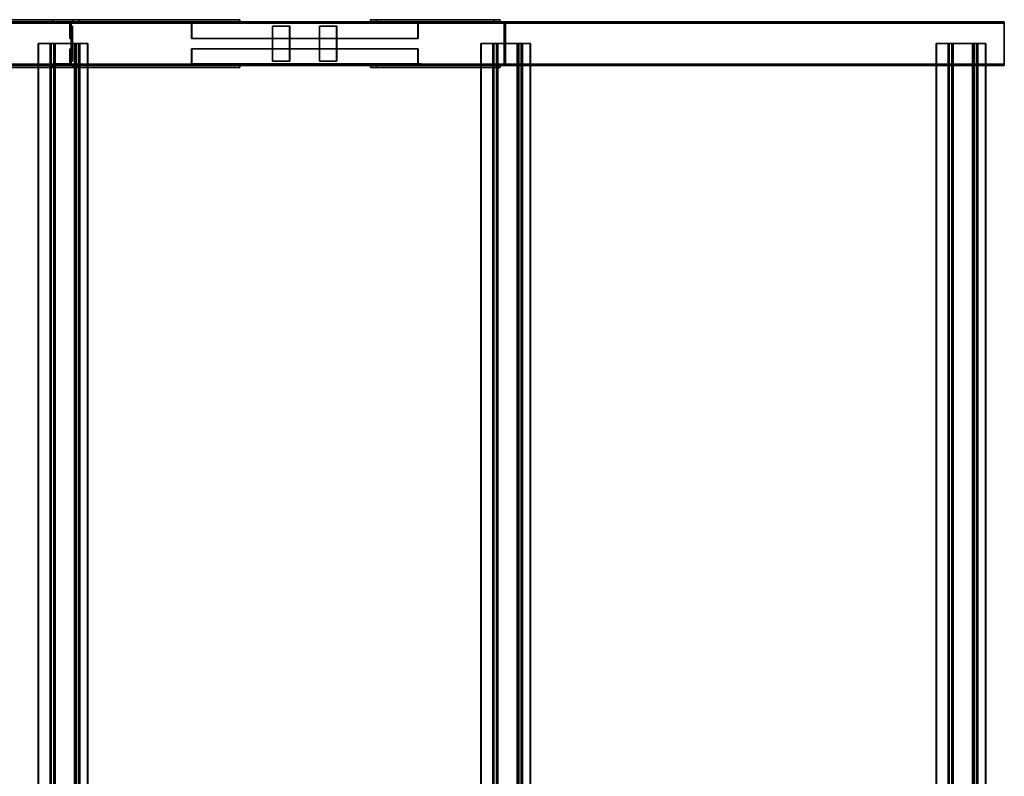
# Model space of a CAD drawing. Extents: x 13429 to 13460.1, y 572.8 to 605.1.
# Tile 26 of 256: x 13439.3 to 13441.6, y 577.8 to 579.5. Entities that reach past the tile are written whole.
import ezdxf

# ---------------------------------------------------------------- set-up
doc = ezdxf.new("R2010")
doc.units = 0
doc.header["$LTSCALE"] = 150
doc.header["$MEASUREMENT"] = 0
doc.layers.add('3DFACE_PLATE', color=7, linetype='CONTINUOUS')
doc.layers.add('3DFACE_SHAPE', color=7, linetype='CONTINUOUS')

msp = doc.modelspace()

# ---------------------------------------------------------------- linework, layer by layer
at = {"layer": '3DFACE_PLATE', "color": 6}
for points, invisible_edges in [([(13439.1761, 579.501, 0.5169), (13439.19, 579.501, 0.6562), (13439.4596, 579.501, 0.4886)], 2), ([(13439.4596, 579.501, 0.4886), (13439.4596, 579.496, 0.4886), (13439.1761, 579.501, 0.5169)], 2), ([(13439.4596, 579.496, 0.4886), (13439.1761, 579.496, 0.5169), (13439.1761, 579.501, 0.5169)], 12), ([(13439.4596, 579.496, 0.4886), (13439.4736, 579.496, 0.6279), (13439.1761, 579.496, 0.5169)], 2), ([(13439.4736, 579.496, 0.6279), (13439.19, 579.496, 0.6562), (13439.1761, 579.496, 0.5169)], 12), ([(13439.19, 579.501, 0.6562), (13439.4736, 579.501, 0.6279), (13439.4596, 579.501, 0.4886)], 12), ([(13439.19, 579.501, 0.6562), (13439.19, 579.496, 0.6562), (13439.4736, 579.501, 0.6279)], 2), ([(13439.19, 579.496, 0.6562), (13439.4736, 579.496, 0.6279), (13439.4736, 579.501, 0.6279)], 12), ([(13439.8426, 579.501, 0.49), (13439.8426, 579.501, 0.35), (13439.4126, 579.501, 0.49)], 2), ([(13439.8426, 579.501, 0.35), (13439.4126, 579.501, 0.35), (13439.4126, 579.501, 0.49)], 12), ([(13439.4126, 579.501, 0.49), (13439.4126, 579.496, 0.49), (13439.8426, 579.501, 0.49)], 2), ([(13439.4126, 579.496, 0.49), (13439.8426, 579.496, 0.49), (13439.8426, 579.501, 0.49)], 12), ([(13439.4126, 579.501, 0.35), (13439.4126, 579.496, 0.35), (13439.4126, 579.501, 0.49)], 2), ([(13439.4126, 579.496, 0.35), (13439.4126, 579.496, 0.49), (13439.4126, 579.501, 0.49)], 12), ([(13439.8426, 579.501, 0.35), (13439.8426, 579.496, 0.35), (13439.4126, 579.501, 0.35)], 2), ([(13439.8426, 579.496, 0.35), (13439.4126, 579.496, 0.35), (13439.4126, 579.501, 0.35)], 12), ([(13439.4126, 579.496, 0.49), (13439.4126, 579.496, 0.35), (13439.8426, 579.496, 0.49)], 2), ([(13439.4126, 579.496, 0.35), (13439.8426, 579.496, 0.35), (13439.8426, 579.496, 0.49)], 12), ([(13439.4556, 579.486, 0.5127), (13439.4556, 579.486, 0.4727), (13439.4556, 579.406, 0.5127)], 2), ([(13439.4556, 579.486, 0.4727), (13439.4556, 579.406, 0.4727), (13439.4556, 579.406, 0.5127)], 12), ([(13439.4586, 579.486, 0.5127), (13439.4556, 579.486, 0.5127), (13439.4586, 579.406, 0.5127)], 2), ([(13439.4556, 579.486, 0.5127), (13439.4556, 579.406, 0.5127), (13439.4586, 579.406, 0.5127)], 12), ([(13439.4586, 579.486, 0.4727), (13439.4556, 579.486, 0.4727), (13439.4586, 579.486, 0.5127)], 2), ([(13439.4556, 579.486, 0.4727), (13439.4556, 579.486, 0.5127), (13439.4586, 579.486, 0.5127)], 12), ([(13439.4586, 579.406, 0.4727), (13439.4556, 579.406, 0.4727), (13439.4586, 579.486, 0.4727)], 2), ([(13439.4556, 579.406, 0.4727), (13439.4556, 579.486, 0.4727), (13439.4586, 579.486, 0.4727)], 12), ([(13439.4556, 579.486, 0.5067), (13439.4556, 579.486, 0.4667), (13439.4556, 579.406, 0.5067)], 2), ([(13439.4556, 579.486, 0.4667), (13439.4556, 579.406, 0.4667), (13439.4556, 579.406, 0.5067)], 12), ([(13439.4586, 579.486, 0.5067), (13439.4556, 579.486, 0.5067), (13439.4586, 579.406, 0.5067)], 2), ([(13439.4556, 579.486, 0.5067), (13439.4556, 579.406, 0.5067), (13439.4586, 579.406, 0.5067)], 12), ([(13439.4586, 579.486, 0.4667), (13439.4556, 579.486, 0.4667), (13439.4586, 579.486, 0.5067)], 2), ([(13439.4556, 579.486, 0.4667), (13439.4556, 579.486, 0.5067), (13439.4586, 579.486, 0.5067)], 12), ([(13439.4586, 579.406, 0.4667), (13439.4556, 579.406, 0.4667), (13439.4586, 579.486, 0.4667)], 2), ([(13439.4556, 579.406, 0.4667), (13439.4556, 579.486, 0.4667), (13439.4586, 579.486, 0.4667)], 12), ([(13439.4586, 579.406, 0.5127), (13439.4586, 579.406, 0.4727), (13439.4586, 579.486, 0.5127)], 2), ([(13439.4586, 579.406, 0.4727), (13439.4586, 579.486, 0.4727), (13439.4586, 579.486, 0.5127)], 12), ([(13439.4586, 579.406, 0.5067), (13439.4586, 579.406, 0.4667), (13439.4586, 579.486, 0.5067)], 2), ([(13439.4586, 579.406, 0.4667), (13439.4586, 579.486, 0.4667), (13439.4586, 579.486, 0.5067)], 12), ([(13439.4736, 579.501, 0.6279), (13439.4736, 579.496, 0.6279), (13439.4596, 579.501, 0.4886)], 2), ([(13439.4736, 579.496, 0.6279), (13439.4596, 579.496, 0.4886), (13439.4596, 579.501, 0.4886)], 12), ([(13439.8426, 579.501, 0.49), (13439.8426, 579.496, 0.49), (13439.8426, 579.501, 0.35)], 2), ([(13439.8426, 579.496, 0.49), (13439.8426, 579.496, 0.35), (13439.8426, 579.501, 0.35)], 12), ([(13439.9177, 579.406, 0.457), (13439.9569, 579.406, 0.4647), (13439.9177, 579.486, 0.457)], 2), ([(13439.9569, 579.406, 0.4647), (13439.9569, 579.486, 0.4647), (13439.9177, 579.486, 0.457)], 12), ([(13439.9177, 579.486, 0.457), (13439.9182, 579.486, 0.4541), (13439.9177, 579.406, 0.457)], 2), ([(13439.9182, 579.486, 0.4541), (13439.9182, 579.406, 0.4541), (13439.9177, 579.406, 0.457)], 12), ([(13439.9569, 579.486, 0.4647), (13439.9575, 579.486, 0.4618), (13439.9177, 579.486, 0.457)], 2), ([(13439.9575, 579.486, 0.4618), (13439.9182, 579.486, 0.4541), (13439.9177, 579.486, 0.457)], 12), ([(13439.9182, 579.486, 0.4541), (13439.9575, 579.486, 0.4618), (13439.9182, 579.406, 0.4541)], 2), ([(13439.9575, 579.486, 0.4618), (13439.9575, 579.406, 0.4618), (13439.9182, 579.406, 0.4541)], 12), ([(13439.9569, 579.406, 0.4647), (13439.9575, 579.406, 0.4618), (13439.9569, 579.486, 0.4647)], 2), ([(13439.9575, 579.406, 0.4618), (13439.9575, 579.486, 0.4618), (13439.9569, 579.486, 0.4647)], 12), ([(13440.0256, 579.406, 0.4782), (13440.0648, 579.406, 0.4859), (13440.0256, 579.486, 0.4782)], 2), ([(13440.0648, 579.406, 0.4859), (13440.0648, 579.486, 0.4859), (13440.0256, 579.486, 0.4782)], 12), ([(13440.0256, 579.486, 0.4782), (13440.0262, 579.486, 0.4753), (13440.0256, 579.406, 0.4782)], 2), ([(13440.0262, 579.486, 0.4753), (13440.0262, 579.406, 0.4753), (13440.0256, 579.406, 0.4782)], 12), ([(13440.0648, 579.486, 0.4859), (13440.0654, 579.486, 0.483), (13440.0256, 579.486, 0.4782)], 2), ([(13440.0654, 579.486, 0.483), (13440.0262, 579.486, 0.4753), (13440.0256, 579.486, 0.4782)], 12), ([(13440.0262, 579.486, 0.4753), (13440.0654, 579.486, 0.483), (13440.0262, 579.406, 0.4753)], 2), ([(13440.0654, 579.486, 0.483), (13440.0654, 579.406, 0.483), (13440.0262, 579.406, 0.4753)], 12), ([(13440.0648, 579.406, 0.4859), (13440.0654, 579.406, 0.483), (13440.0648, 579.486, 0.4859)], 2), ([(13440.0654, 579.406, 0.483), (13440.0654, 579.486, 0.483), (13440.0648, 579.486, 0.4859)], 12), ([(13440.143, 579.501, 0.4202), (13440.1569, 579.501, 0.5595), (13440.4266, 579.501, 0.3919)], 2), ([(13440.4266, 579.501, 0.3919), (13440.4266, 579.496, 0.3919), (13440.143, 579.501, 0.4202)], 2), ([(13440.4266, 579.496, 0.3919), (13440.143, 579.496, 0.4202), (13440.143, 579.501, 0.4202)], 12), ([(13440.143, 579.501, 0.4202), (13440.143, 579.496, 0.4202), (13440.1569, 579.501, 0.5595)], 2), ([(13440.143, 579.496, 0.4202), (13440.1569, 579.496, 0.5595), (13440.1569, 579.501, 0.5595)], 12), ([(13440.4266, 579.496, 0.3919), (13440.4405, 579.496, 0.5312), (13440.143, 579.496, 0.4202)], 2), ([(13440.4405, 579.496, 0.5312), (13440.1569, 579.496, 0.5595), (13440.143, 579.496, 0.4202)], 12), ([(13440.1569, 579.501, 0.5595), (13440.4405, 579.501, 0.5312), (13440.4266, 579.501, 0.3919)], 12), ([(13440.1569, 579.501, 0.5595), (13440.1569, 579.496, 0.5595), (13440.4405, 579.501, 0.5312)], 2), ([(13440.1569, 579.496, 0.5595), (13440.4405, 579.496, 0.5312), (13440.4405, 579.501, 0.5312)], 12), ([(13440.4405, 579.501, 0.5312), (13440.4405, 579.496, 0.5312), (13440.4266, 579.501, 0.3919)], 2), ([(13440.4405, 579.496, 0.5312), (13440.4266, 579.496, 0.3919), (13440.4266, 579.501, 0.3919)], 12), ([(13439.1761, 579.396, 0.5169), (13439.19, 579.396, 0.6562), (13439.4596, 579.396, 0.4886)], 2), ([(13439.4596, 579.396, 0.4886), (13439.4596, 579.391, 0.4886), (13439.1761, 579.396, 0.5169)], 2), ([(13439.4596, 579.391, 0.4886), (13439.1761, 579.391, 0.5169), (13439.1761, 579.396, 0.5169)], 12), ([(13439.4596, 579.391, 0.4886), (13439.4736, 579.391, 0.6279), (13439.1761, 579.391, 0.5169)], 2), ([(13439.4736, 579.391, 0.6279), (13439.19, 579.391, 0.6562), (13439.1761, 579.391, 0.5169)], 12), ([(13439.19, 579.396, 0.6562), (13439.4736, 579.396, 0.6279), (13439.4596, 579.396, 0.4886)], 12), ([(13439.19, 579.396, 0.6562), (13439.19, 579.391, 0.6562), (13439.4736, 579.396, 0.6279)], 2), ([(13439.19, 579.391, 0.6562), (13439.4736, 579.391, 0.6279), (13439.4736, 579.396, 0.6279)], 12), ([(13439.8426, 579.396, 0.49), (13439.8426, 579.396, 0.35), (13439.4126, 579.396, 0.49)], 2), ([(13439.8426, 579.396, 0.35), (13439.4126, 579.396, 0.35), (13439.4126, 579.396, 0.49)], 12), ([(13439.4126, 579.396, 0.49), (13439.4126, 579.391, 0.49), (13439.8426, 579.396, 0.49)], 2), ([(13439.4126, 579.391, 0.49), (13439.8426, 579.391, 0.49), (13439.8426, 579.396, 0.49)], 12), ([(13439.4126, 579.396, 0.35), (13439.4126, 579.391, 0.35), (13439.4126, 579.396, 0.49)], 2), ([(13439.4126, 579.391, 0.35), (13439.4126, 579.391, 0.49), (13439.4126, 579.396, 0.49)], 12), ([(13439.8426, 579.396, 0.35), (13439.8426, 579.391, 0.35), (13439.4126, 579.396, 0.35)], 2), ([(13439.8426, 579.391, 0.35), (13439.4126, 579.391, 0.35), (13439.4126, 579.396, 0.35)], 12), ([(13439.4126, 579.391, 0.49), (13439.4126, 579.391, 0.35), (13439.8426, 579.391, 0.49)], 2), ([(13439.4126, 579.391, 0.35), (13439.8426, 579.391, 0.35), (13439.8426, 579.391, 0.49)], 12), ([(13439.4586, 579.406, 0.5127), (13439.4556, 579.406, 0.5127), (13439.4586, 579.406, 0.4727)], 2), ([(13439.4556, 579.406, 0.5127), (13439.4556, 579.406, 0.4727), (13439.4586, 579.406, 0.4727)], 12), ([(13439.4586, 579.406, 0.5067), (13439.4556, 579.406, 0.5067), (13439.4586, 579.406, 0.4667)], 2), ([(13439.4556, 579.406, 0.5067), (13439.4556, 579.406, 0.4667), (13439.4586, 579.406, 0.4667)], 12), ([(13439.4736, 579.396, 0.6279), (13439.4736, 579.391, 0.6279), (13439.4596, 579.396, 0.4886)], 2), ([(13439.4736, 579.391, 0.6279), (13439.4596, 579.391, 0.4886), (13439.4596, 579.396, 0.4886)], 12), ([(13439.8426, 579.396, 0.49), (13439.8426, 579.391, 0.49), (13439.8426, 579.396, 0.35)], 2), ([(13439.8426, 579.391, 0.49), (13439.8426, 579.391, 0.35), (13439.8426, 579.396, 0.35)], 12), ([(13439.9177, 579.406, 0.457), (13439.9182, 579.406, 0.4541), (13439.9569, 579.406, 0.4647)], 2), ([(13439.9182, 579.406, 0.4541), (13439.9575, 579.406, 0.4618), (13439.9569, 579.406, 0.4647)], 12), ([(13440.0256, 579.406, 0.4782), (13440.0262, 579.406, 0.4753), (13440.0648, 579.406, 0.4859)], 2), ([(13440.0262, 579.406, 0.4753), (13440.0654, 579.406, 0.483), (13440.0648, 579.406, 0.4859)], 12), ([(13440.143, 579.396, 0.4202), (13440.1569, 579.396, 0.5595), (13440.4266, 579.396, 0.3919)], 2), ([(13440.4266, 579.396, 0.3919), (13440.4266, 579.391, 0.3919), (13440.143, 579.396, 0.4202)], 2), ([(13440.4266, 579.391, 0.3919), (13440.143, 579.391, 0.4202), (13440.143, 579.396, 0.4202)], 12), ([(13440.143, 579.396, 0.4202), (13440.143, 579.391, 0.4202), (13440.1569, 579.396, 0.5595)], 2), ([(13440.143, 579.391, 0.4202), (13440.1569, 579.391, 0.5595), (13440.1569, 579.396, 0.5595)], 12), ([(13440.4266, 579.391, 0.3919), (13440.4405, 579.391, 0.5312), (13440.143, 579.391, 0.4202)], 2), ([(13440.4405, 579.391, 0.5312), (13440.1569, 579.391, 0.5595), (13440.143, 579.391, 0.4202)], 12), ([(13440.1569, 579.396, 0.5595), (13440.4405, 579.396, 0.5312), (13440.4266, 579.396, 0.3919)], 12), ([(13440.1569, 579.396, 0.5595), (13440.1569, 579.391, 0.5595), (13440.4405, 579.396, 0.5312)], 2), ([(13440.1569, 579.391, 0.5595), (13440.4405, 579.391, 0.5312), (13440.4405, 579.396, 0.5312)], 12), ([(13440.4405, 579.396, 0.5312), (13440.4405, 579.391, 0.5312), (13440.4266, 579.396, 0.3919)], 2), ([(13440.4405, 579.391, 0.5312), (13440.4266, 579.391, 0.3919), (13440.4266, 579.396, 0.3919)], 12)]:
    msp.add_3dface(points, dxfattribs=dict(at, invisible_edges=invisible_edges))
at = {"layer": '3DFACE_SHAPE', "color": 13}
for points, invisible_edges in [([(13437.4032, 579.496, 0.37), (13440.4533, 579.496, 0.37), (13437.4032, 579.496, 0.33)], 2), ([(13440.4533, 579.496, 0.37), (13440.4533, 579.496, 0.33), (13437.4032, 579.496, 0.33)], 12), ([(13437.4032, 579.493, 0.37), (13440.4533, 579.493, 0.37), (13437.4032, 579.496, 0.37)], 2), ([(13440.4533, 579.493, 0.37), (13440.4533, 579.496, 0.37), (13437.4032, 579.496, 0.37)], 12), ([(13437.4032, 579.496, 0.33), (13440.4533, 579.496, 0.33), (13437.4032, 579.396, 0.33)], 2), ([(13440.4533, 579.496, 0.33), (13440.4533, 579.396, 0.33), (13437.4032, 579.396, 0.33)], 12), ([(13437.4032, 579.496, 0.8148), (13441.5946, 579.496, 0.3957), (13437.4032, 579.493, 0.8148)], 2), ([(13441.5946, 579.496, 0.3957), (13441.5946, 579.493, 0.3957), (13437.4032, 579.493, 0.8148)], 12), ([(13437.4072, 579.496, 0.8546), (13441.5986, 579.496, 0.4355), (13437.4032, 579.496, 0.8148)], 2), ([(13441.5986, 579.496, 0.4355), (13441.5946, 579.496, 0.3957), (13437.4032, 579.496, 0.8148)], 12), ([(13437.4032, 579.493, 0.333), (13440.4533, 579.493, 0.333), (13437.4032, 579.493, 0.37)], 2), ([(13440.4533, 579.493, 0.333), (13440.4533, 579.493, 0.37), (13437.4032, 579.493, 0.37)], 12), ([(13437.4032, 579.399, 0.333), (13440.4533, 579.399, 0.333), (13437.4032, 579.493, 0.333)], 2), ([(13440.4533, 579.399, 0.333), (13440.4533, 579.493, 0.333), (13437.4032, 579.493, 0.333)], 12), ([(13437.4032, 579.493, 0.8148), (13441.5946, 579.493, 0.3957), (13437.4069, 579.493, 0.8516)], 2), ([(13437.4069, 579.493, 0.8516), (13441.5983, 579.493, 0.4325), (13437.4069, 579.399, 0.8516)], 2), ([(13441.5983, 579.493, 0.4325), (13441.5983, 579.399, 0.4325), (13437.4069, 579.399, 0.8516)], 12), ([(13441.5946, 579.493, 0.3957), (13441.5983, 579.493, 0.4325), (13437.4069, 579.493, 0.8516)], 12), ([(13437.4072, 579.396, 0.8546), (13441.5986, 579.396, 0.4355), (13437.4072, 579.496, 0.8546)], 2), ([(13441.5986, 579.396, 0.4355), (13441.5986, 579.496, 0.4355), (13437.4072, 579.496, 0.8546)], 12), ([(13439.4524, 579.4928, 0.3807), (13439.4176, 579.496, 0.3807), (13439.4556, 579.496, 0.3807)], 13), ([(13439.4524, 579.4928, 0.3807), (13439.4176, 579.4928, 0.3807), (13439.4176, 579.496, 0.3807)], 12), ([(13439.4176, 579.4928, 0.5987), (13439.4524, 579.4928, 0.5987), (13439.4176, 579.496, 0.5987)], 2), ([(13439.4176, 579.496, 0.5987), (13439.4524, 579.4928, 0.5987), (13439.4556, 579.496, 0.5987)], 3), ([(13439.4176, 579.496, 0.3807), (13439.4176, 579.496, 0.5987), (13439.4556, 579.496, 0.3807)], 2), ([(13439.4176, 579.496, 0.5987), (13439.4556, 579.496, 0.5987), (13439.4556, 579.496, 0.3807)], 12), ([(13439.4176, 579.4928, 0.3807), (13439.4176, 579.4928, 0.5987), (13439.4176, 579.496, 0.3807)], 2), ([(13439.4176, 579.4928, 0.5987), (13439.4176, 579.496, 0.5987), (13439.4176, 579.496, 0.3807)], 12), ([(13439.4524, 579.4928, 0.3807), (13439.4524, 579.4928, 0.5987), (13439.4176, 579.4928, 0.3807)], 2), ([(13439.4524, 579.4928, 0.5987), (13439.4176, 579.4928, 0.5987), (13439.4176, 579.4928, 0.3807)], 12), ([(13439.4556, 579.458, 0.3807), (13439.4524, 579.4928, 0.3807), (13439.4556, 579.496, 0.3807)], 3), ([(13439.4524, 579.4928, 0.5987), (13439.4556, 579.458, 0.5987), (13439.4556, 579.496, 0.5987)], 13), ([(13439.4524, 579.458, 0.3807), (13439.4524, 579.4928, 0.3807), (13439.4556, 579.458, 0.3807)], 2), ([(13439.4524, 579.4928, 0.5987), (13439.4524, 579.458, 0.5987), (13439.4556, 579.458, 0.5987)], 12), ([(13439.4524, 579.458, 0.3807), (13439.4524, 579.458, 0.5987), (13439.4524, 579.4928, 0.3807)], 2), ([(13439.4524, 579.458, 0.5987), (13439.4524, 579.4928, 0.5987), (13439.4524, 579.4928, 0.3807)], 12), ([(13439.4556, 579.496, 0.3807), (13439.4556, 579.496, 0.5987), (13439.4556, 579.458, 0.3807)], 2), ([(13439.4556, 579.496, 0.5987), (13439.4556, 579.458, 0.5987), (13439.4556, 579.458, 0.3807)], 12), ([(13439.7391, 579.496, 0.3801), (13439.7324, 579.4928, 0.4142), (13439.7318, 579.496, 0.4174)], 3), ([(13439.7324, 579.4928, 0.4142), (13439.7318, 579.458, 0.4174), (13439.7318, 579.496, 0.4174)], 13), ([(13439.7391, 579.496, 0.3801), (13439.7318, 579.496, 0.4174), (13440.2518, 579.496, 0.5197)], 12), ([(13440.2518, 579.496, 0.5197), (13439.7318, 579.496, 0.4174), (13440.2518, 579.458, 0.5197)], 2), ([(13439.7318, 579.496, 0.4174), (13439.7318, 579.458, 0.4174), (13440.2518, 579.458, 0.5197)], 12), ([(13439.7324, 579.4928, 0.4142), (13439.7324, 579.458, 0.4142), (13439.7318, 579.458, 0.4174)], 12), ([(13439.7391, 579.4928, 0.3801), (13439.7324, 579.4928, 0.4142), (13439.7391, 579.496, 0.3801)], 2), ([(13440.2525, 579.4928, 0.5165), (13439.7324, 579.4928, 0.4142), (13440.2592, 579.4928, 0.4824)], 2), ([(13439.7324, 579.4928, 0.4142), (13439.7391, 579.4928, 0.3801), (13440.2592, 579.4928, 0.4824)], 12), ([(13440.2525, 579.458, 0.5165), (13439.7324, 579.458, 0.4142), (13440.2525, 579.4928, 0.5165)], 2), ([(13439.7324, 579.458, 0.4142), (13439.7324, 579.4928, 0.4142), (13440.2525, 579.4928, 0.5165)], 12), ([(13440.2592, 579.496, 0.4824), (13439.7391, 579.496, 0.3801), (13440.2518, 579.496, 0.5197)], 2), ([(13440.2592, 579.4928, 0.4824), (13439.7391, 579.4928, 0.3801), (13440.2592, 579.496, 0.4824)], 2), ([(13439.7391, 579.4928, 0.3801), (13439.7391, 579.496, 0.3801), (13440.2592, 579.496, 0.4824)], 12), ([(13440.2518, 579.458, 0.5197), (13440.2525, 579.4928, 0.5165), (13440.2518, 579.496, 0.5197)], 3), ([(13440.2525, 579.4928, 0.5165), (13440.2592, 579.496, 0.4824), (13440.2518, 579.496, 0.5197)], 13), ([(13440.2525, 579.458, 0.5165), (13440.2525, 579.4928, 0.5165), (13440.2518, 579.458, 0.5197)], 2), ([(13440.2525, 579.4928, 0.5165), (13440.2592, 579.4928, 0.4824), (13440.2592, 579.496, 0.4824)], 12), ([(13440.4133, 579.493, 0.55), (13440.4503, 579.493, 0.55), (13440.4133, 579.496, 0.55)], 2), ([(13440.4133, 579.496, 0.55), (13440.4503, 579.493, 0.55), (13440.4533, 579.496, 0.55)], 3), ([(13440.4503, 579.493, 0.35), (13440.4133, 579.496, 0.35), (13440.4533, 579.496, 0.35)], 13), ([(13440.4503, 579.493, 0.35), (13440.4133, 579.493, 0.35), (13440.4133, 579.496, 0.35)], 12), ([(13440.4133, 579.496, 0.55), (13440.4133, 579.496, 0.35), (13440.4133, 579.493, 0.55)], 2), ([(13440.4133, 579.496, 0.35), (13440.4133, 579.493, 0.35), (13440.4133, 579.493, 0.55)], 12), ([(13440.4533, 579.496, 0.55), (13440.4533, 579.496, 0.35), (13440.4133, 579.496, 0.55)], 2), ([(13440.4533, 579.496, 0.35), (13440.4133, 579.496, 0.35), (13440.4133, 579.496, 0.55)], 12), ([(13440.4133, 579.493, 0.55), (13440.4133, 579.493, 0.35), (13440.4503, 579.493, 0.55)], 2), ([(13440.4133, 579.493, 0.35), (13440.4503, 579.493, 0.35), (13440.4503, 579.493, 0.55)], 12), ([(13440.4503, 579.493, 0.55), (13440.4503, 579.399, 0.55), (13440.4533, 579.496, 0.55)], 14), ([(13440.4533, 579.496, 0.55), (13440.4503, 579.399, 0.55), (13440.4533, 579.396, 0.55)], 3), ([(13440.4533, 579.396, 0.35), (13440.4503, 579.493, 0.35), (13440.4533, 579.496, 0.35)], 3), ([(13440.4503, 579.399, 0.35), (13440.4503, 579.493, 0.35), (13440.4533, 579.396, 0.35)], 14), ([(13440.4503, 579.493, 0.55), (13440.4503, 579.493, 0.35), (13440.4503, 579.399, 0.55)], 2), ([(13440.4503, 579.493, 0.35), (13440.4503, 579.399, 0.35), (13440.4503, 579.399, 0.55)], 12), ([(13440.4533, 579.396, 0.55), (13440.4533, 579.396, 0.35), (13440.4533, 579.496, 0.55)], 2), ([(13440.4533, 579.396, 0.35), (13440.4533, 579.496, 0.35), (13440.4533, 579.496, 0.55)], 12), ([(13440.4533, 579.493, 0.37), (13440.4533, 579.493, 0.333), (13440.4533, 579.496, 0.37)], 2), ([(13440.4533, 579.496, 0.37), (13440.4533, 579.493, 0.333), (13440.4533, 579.496, 0.33)], 3), ([(13440.4533, 579.493, 0.333), (13440.4533, 579.399, 0.333), (13440.4533, 579.496, 0.33)], 14), ([(13440.4533, 579.496, 0.33), (13440.4533, 579.399, 0.333), (13440.4533, 579.396, 0.33)], 3), ([(13441.5983, 579.493, 0.4325), (13441.5946, 579.496, 0.3957), (13441.5986, 579.496, 0.4355)], 13), ([(13441.5983, 579.493, 0.4325), (13441.5946, 579.493, 0.3957), (13441.5946, 579.496, 0.3957)], 12), ([(13441.5986, 579.396, 0.4355), (13441.5983, 579.493, 0.4325), (13441.5986, 579.496, 0.4355)], 3), ([(13441.5983, 579.399, 0.4325), (13441.5983, 579.493, 0.4325), (13441.5986, 579.396, 0.4355)], 14), ([(13439.4556, 579.458, 0.3807), (13439.4556, 579.458, 0.5987), (13439.4524, 579.458, 0.3807)], 2), ([(13439.4556, 579.458, 0.5987), (13439.4524, 579.458, 0.5987), (13439.4524, 579.458, 0.3807)], 12), ([(13440.2518, 579.458, 0.5197), (13439.7318, 579.458, 0.4174), (13440.2525, 579.458, 0.5165)], 2), ([(13439.7318, 579.458, 0.4174), (13439.7324, 579.458, 0.4142), (13440.2525, 579.458, 0.5165)], 12), ([(13439.3803, 579.446, 0.6604), (13439.4071, 579.446, 0.6577), (13439.38, 579.446, 0.6573)], 2), ([(13439.38, 579.446, 0.6573), (13439.4071, 579.446, 0.6577), (13439.4098, 579.446, 0.6543)], 3), ([(13439.38, 579.446, 0.6573), (13439.38, 576.146, 0.6573), (13439.3803, 579.446, 0.6604)], 2), ([(13439.38, 576.146, 0.6573), (13439.3803, 576.146, 0.6604), (13439.3803, 579.446, 0.6604)], 12), ([(13439.4098, 579.446, 0.6543), (13439.4098, 576.146, 0.6543), (13439.38, 579.446, 0.6573)], 2), ([(13439.4098, 576.146, 0.6543), (13439.38, 576.146, 0.6573), (13439.38, 579.446, 0.6573)], 12), ([(13439.3803, 579.446, 0.6604), (13439.3803, 576.146, 0.6604), (13439.4071, 579.446, 0.6577)], 2), ([(13439.3803, 576.146, 0.6604), (13439.4071, 576.146, 0.6577), (13439.4071, 579.446, 0.6577)], 12), ([(13439.4071, 579.446, 0.6577), (13439.4185, 579.446, 0.7409), (13439.4098, 579.446, 0.6543)], 13), ([(13439.4185, 579.446, 0.7409), (13439.4071, 579.446, 0.6577), (13439.4157, 579.446, 0.7442)], 13), ([(13439.4071, 579.446, 0.6577), (13439.4071, 576.146, 0.6577), (13439.4157, 579.446, 0.7442)], 2), ([(13439.4071, 576.146, 0.6577), (13439.4157, 576.146, 0.7442), (13439.4157, 579.446, 0.7442)], 12), ([(13439.4185, 579.446, 0.7409), (13439.4185, 576.146, 0.7409), (13439.4098, 579.446, 0.6543)], 2), ([(13439.4185, 576.146, 0.7409), (13439.4098, 576.146, 0.6543), (13439.4098, 579.446, 0.6543)], 12), ([(13439.4754, 579.446, 0.7382), (13439.4185, 579.446, 0.7409), (13439.4157, 579.446, 0.7442)], 3), ([(13439.4157, 579.446, 0.7442), (13439.4157, 576.146, 0.7442), (13439.4754, 579.446, 0.7382)], 2), ([(13439.4157, 576.146, 0.7442), (13439.4754, 576.146, 0.7382), (13439.4754, 579.446, 0.7382)], 12), ([(13439.4721, 579.446, 0.7355), (13439.4185, 579.446, 0.7409), (13439.4754, 579.446, 0.7382)], 14), ([(13439.4721, 579.446, 0.7355), (13439.4721, 576.146, 0.7355), (13439.4185, 579.446, 0.7409)], 2), ([(13439.4721, 576.146, 0.7355), (13439.4185, 576.146, 0.7409), (13439.4185, 579.446, 0.7409)], 12), ([(13439.4668, 579.446, 0.6517), (13439.4635, 579.446, 0.649), (13439.4721, 579.446, 0.7355)], 13), ([(13439.4668, 579.446, 0.6517), (13439.4936, 579.446, 0.649), (13439.4635, 579.446, 0.649)], 14), ([(13439.4936, 579.446, 0.649), (13439.4933, 579.446, 0.646), (13439.4635, 579.446, 0.649)], 12), ([(13439.4635, 579.446, 0.649), (13439.4635, 576.146, 0.649), (13439.4721, 579.446, 0.7355)], 2), ([(13439.4635, 576.146, 0.649), (13439.4721, 576.146, 0.7355), (13439.4721, 579.446, 0.7355)], 12), ([(13439.4933, 579.446, 0.646), (13439.4933, 576.146, 0.646), (13439.4635, 579.446, 0.649)], 2), ([(13439.4933, 576.146, 0.646), (13439.4635, 576.146, 0.649), (13439.4635, 579.446, 0.649)], 12), ([(13439.4754, 579.446, 0.7382), (13439.4668, 579.446, 0.6517), (13439.4721, 579.446, 0.7355)], 14), ([(13439.4668, 579.446, 0.6517), (13439.4668, 576.146, 0.6517), (13439.4936, 579.446, 0.649)], 2), ([(13439.4668, 576.146, 0.6517), (13439.4936, 576.146, 0.649), (13439.4936, 579.446, 0.649)], 12), ([(13439.4754, 579.446, 0.7382), (13439.4754, 576.146, 0.7382), (13439.4668, 579.446, 0.6517)], 2), ([(13439.4754, 576.146, 0.7382), (13439.4668, 576.146, 0.6517), (13439.4668, 579.446, 0.6517)], 12), ([(13439.4936, 579.446, 0.649), (13439.4936, 576.146, 0.649), (13439.4933, 579.446, 0.646)], 2), ([(13439.4936, 576.146, 0.649), (13439.4933, 576.146, 0.646), (13439.4933, 579.446, 0.646)], 12), ([(13440.397, 579.446, 0.5587), (13440.4238, 579.446, 0.556), (13440.3967, 579.446, 0.5557)], 2), ([(13440.3967, 579.446, 0.5557), (13440.4238, 579.446, 0.556), (13440.4265, 579.446, 0.5527)], 3), ([(13440.3967, 579.446, 0.5557), (13440.3967, 576.146, 0.5557), (13440.397, 579.446, 0.5587)], 2), ([(13440.3967, 576.146, 0.5557), (13440.397, 576.146, 0.5587), (13440.397, 579.446, 0.5587)], 12), ([(13440.4265, 579.446, 0.5527), (13440.4265, 576.146, 0.5527), (13440.3967, 579.446, 0.5557)], 2), ([(13440.4265, 576.146, 0.5527), (13440.3967, 576.146, 0.5557), (13440.3967, 579.446, 0.5557)], 12), ([(13440.397, 579.446, 0.5587), (13440.397, 576.146, 0.5587), (13440.4238, 579.446, 0.556)], 2), ([(13440.397, 576.146, 0.5587), (13440.4238, 576.146, 0.556), (13440.4238, 579.446, 0.556)], 12), ([(13440.4238, 579.446, 0.556), (13440.4352, 579.446, 0.6392), (13440.4265, 579.446, 0.5527)], 13), ([(13440.4352, 579.446, 0.6392), (13440.4238, 579.446, 0.556), (13440.4324, 579.446, 0.6425)], 13), ([(13440.4238, 579.446, 0.556), (13440.4238, 576.146, 0.556), (13440.4324, 579.446, 0.6425)], 2), ([(13440.4238, 576.146, 0.556), (13440.4324, 576.146, 0.6425), (13440.4324, 579.446, 0.6425)], 12), ([(13440.4352, 579.446, 0.6392), (13440.4352, 576.146, 0.6392), (13440.4265, 579.446, 0.5527)], 2), ([(13440.4352, 576.146, 0.6392), (13440.4265, 576.146, 0.5527), (13440.4265, 579.446, 0.5527)], 12), ([(13440.4921, 579.446, 0.6366), (13440.4352, 579.446, 0.6392), (13440.4324, 579.446, 0.6425)], 3), ([(13440.4324, 579.446, 0.6425), (13440.4324, 576.146, 0.6425), (13440.4921, 579.446, 0.6366)], 2), ([(13440.4324, 576.146, 0.6425), (13440.4921, 576.146, 0.6366), (13440.4921, 579.446, 0.6366)], 12), ([(13440.4888, 579.446, 0.6338), (13440.4352, 579.446, 0.6392), (13440.4921, 579.446, 0.6366)], 14), ([(13440.4888, 579.446, 0.6338), (13440.4888, 576.146, 0.6338), (13440.4352, 579.446, 0.6392)], 2), ([(13440.4888, 576.146, 0.6338), (13440.4352, 576.146, 0.6392), (13440.4352, 579.446, 0.6392)], 12), ([(13440.4835, 579.446, 0.55), (13440.4802, 579.446, 0.5473), (13440.4888, 579.446, 0.6338)], 13), ([(13440.4835, 579.446, 0.55), (13440.5103, 579.446, 0.5474), (13440.4802, 579.446, 0.5473)], 14), ([(13440.5103, 579.446, 0.5474), (13440.51, 579.446, 0.5443), (13440.4802, 579.446, 0.5473)], 12), ([(13440.4802, 579.446, 0.5473), (13440.4802, 576.146, 0.5473), (13440.4888, 579.446, 0.6338)], 2), ([(13440.4802, 576.146, 0.5473), (13440.4888, 576.146, 0.6338), (13440.4888, 579.446, 0.6338)], 12), ([(13440.51, 579.446, 0.5443), (13440.51, 576.146, 0.5443), (13440.4802, 579.446, 0.5473)], 2), ([(13440.51, 576.146, 0.5443), (13440.4802, 576.146, 0.5473), (13440.4802, 579.446, 0.5473)], 12), ([(13440.4921, 579.446, 0.6366), (13440.4835, 579.446, 0.55), (13440.4888, 579.446, 0.6338)], 14), ([(13440.4835, 579.446, 0.55), (13440.4835, 576.146, 0.55), (13440.5103, 579.446, 0.5474)], 2), ([(13440.4835, 576.146, 0.55), (13440.5103, 576.146, 0.5474), (13440.5103, 579.446, 0.5474)], 12), ([(13440.4921, 579.446, 0.6366), (13440.4921, 576.146, 0.6366), (13440.4835, 579.446, 0.55)], 2), ([(13440.4921, 576.146, 0.6366), (13440.4835, 576.146, 0.55), (13440.4835, 579.446, 0.55)], 12), ([(13440.5103, 579.446, 0.5474), (13440.5103, 576.146, 0.5474), (13440.51, 579.446, 0.5443)], 2), ([(13440.5103, 576.146, 0.5474), (13440.51, 576.146, 0.5443), (13440.51, 579.446, 0.5443)], 12), ([(13441.4427, 579.446, 0.4541), (13441.4696, 579.446, 0.4514), (13441.4424, 579.446, 0.4511)], 2), ([(13441.4424, 579.446, 0.4511), (13441.4696, 579.446, 0.4514), (13441.4723, 579.446, 0.4481)], 3), ([(13441.4424, 579.446, 0.4511), (13441.4424, 576.146, 0.4511), (13441.4427, 579.446, 0.4541)], 2), ([(13441.4424, 576.146, 0.4511), (13441.4427, 576.146, 0.4541), (13441.4427, 579.446, 0.4541)], 12), ([(13441.4723, 579.446, 0.4481), (13441.4723, 576.146, 0.4481), (13441.4424, 579.446, 0.4511)], 2), ([(13441.4723, 576.146, 0.4481), (13441.4424, 576.146, 0.4511), (13441.4424, 579.446, 0.4511)], 12), ([(13441.4427, 579.446, 0.4541), (13441.4427, 576.146, 0.4541), (13441.4696, 579.446, 0.4514)], 2), ([(13441.4427, 576.146, 0.4541), (13441.4696, 576.146, 0.4514), (13441.4696, 579.446, 0.4514)], 12), ([(13441.4696, 579.446, 0.4514), (13441.4809, 579.446, 0.5346), (13441.4723, 579.446, 0.4481)], 13), ([(13441.4809, 579.446, 0.5346), (13441.4696, 579.446, 0.4514), (13441.4782, 579.446, 0.538)], 13), ([(13441.4696, 579.446, 0.4514), (13441.4696, 576.146, 0.4514), (13441.4782, 579.446, 0.538)], 2), ([(13441.4696, 576.146, 0.4514), (13441.4782, 576.146, 0.538), (13441.4782, 579.446, 0.538)], 12), ([(13441.4809, 579.446, 0.5346), (13441.4809, 576.146, 0.5346), (13441.4723, 579.446, 0.4481)], 2), ([(13441.4809, 576.146, 0.5346), (13441.4723, 576.146, 0.4481), (13441.4723, 579.446, 0.4481)], 12), ([(13441.5379, 579.446, 0.532), (13441.4809, 579.446, 0.5346), (13441.4782, 579.446, 0.538)], 3), ([(13441.4782, 579.446, 0.538), (13441.4782, 576.146, 0.538), (13441.5379, 579.446, 0.532)], 2), ([(13441.4782, 576.146, 0.538), (13441.5379, 576.146, 0.532), (13441.5379, 579.446, 0.532)], 12), ([(13441.5346, 579.446, 0.5293), (13441.4809, 579.446, 0.5346), (13441.5379, 579.446, 0.532)], 14), ([(13441.5346, 579.446, 0.5293), (13441.5346, 576.146, 0.5293), (13441.4809, 579.446, 0.5346)], 2), ([(13441.5346, 576.146, 0.5293), (13441.4809, 576.146, 0.5346), (13441.4809, 579.446, 0.5346)], 12), ([(13441.5293, 579.446, 0.4455), (13441.5259, 579.446, 0.4427), (13441.5346, 579.446, 0.5293)], 13), ([(13441.5293, 579.446, 0.4455), (13441.5561, 579.446, 0.4428), (13441.5259, 579.446, 0.4427)], 14), ([(13441.5561, 579.446, 0.4428), (13441.5558, 579.446, 0.4398), (13441.5259, 579.446, 0.4427)], 12), ([(13441.5259, 579.446, 0.4427), (13441.5259, 576.146, 0.4427), (13441.5346, 579.446, 0.5293)], 2), ([(13441.5259, 576.146, 0.4427), (13441.5346, 576.146, 0.5293), (13441.5346, 579.446, 0.5293)], 12), ([(13441.5558, 579.446, 0.4398), (13441.5558, 576.146, 0.4398), (13441.5259, 579.446, 0.4427)], 2), ([(13441.5558, 576.146, 0.4398), (13441.5259, 576.146, 0.4427), (13441.5259, 579.446, 0.4427)], 12), ([(13441.5379, 579.446, 0.532), (13441.5293, 579.446, 0.4455), (13441.5346, 579.446, 0.5293)], 14), ([(13441.5293, 579.446, 0.4455), (13441.5293, 576.146, 0.4455), (13441.5561, 579.446, 0.4428)], 2), ([(13441.5293, 576.146, 0.4455), (13441.5561, 576.146, 0.4428), (13441.5561, 579.446, 0.4428)], 12), ([(13441.5379, 579.446, 0.532), (13441.5379, 576.146, 0.532), (13441.5293, 579.446, 0.4455)], 2), ([(13441.5379, 576.146, 0.532), (13441.5293, 576.146, 0.4455), (13441.5293, 579.446, 0.4455)], 12), ([(13441.5561, 579.446, 0.4428), (13441.5561, 576.146, 0.4428), (13441.5558, 579.446, 0.4398)], 2), ([(13441.5561, 576.146, 0.4428), (13441.5558, 576.146, 0.4398), (13441.5558, 579.446, 0.4398)], 12), ([(13439.4524, 579.434, 0.5987), (13439.4524, 579.3992, 0.5987), (13439.4556, 579.434, 0.5987)], 2), ([(13439.4556, 579.434, 0.5987), (13439.4524, 579.3992, 0.5987), (13439.4556, 579.396, 0.5987)], 3), ([(13439.4524, 579.3992, 0.3807), (13439.4556, 579.434, 0.3807), (13439.4556, 579.396, 0.3807)], 13), ([(13439.4524, 579.3992, 0.3807), (13439.4524, 579.434, 0.3807), (13439.4556, 579.434, 0.3807)], 12), ([(13439.4524, 579.434, 0.5987), (13439.4524, 579.434, 0.3807), (13439.4524, 579.3992, 0.5987)], 2), ([(13439.4524, 579.434, 0.3807), (13439.4524, 579.3992, 0.3807), (13439.4524, 579.3992, 0.5987)], 12), ([(13439.4556, 579.434, 0.5987), (13439.4556, 579.434, 0.3807), (13439.4524, 579.434, 0.5987)], 2), ([(13439.4556, 579.434, 0.3807), (13439.4524, 579.434, 0.3807), (13439.4524, 579.434, 0.5987)], 12), ([(13439.4556, 579.396, 0.5987), (13439.4556, 579.396, 0.3807), (13439.4556, 579.434, 0.5987)], 2), ([(13439.4556, 579.396, 0.3807), (13439.4556, 579.434, 0.3807), (13439.4556, 579.434, 0.5987)], 12), ([(13439.7324, 579.434, 0.4142), (13439.7324, 579.3992, 0.4142), (13439.7318, 579.434, 0.4174)], 2), ([(13439.7318, 579.434, 0.4174), (13439.7324, 579.3992, 0.4142), (13439.7318, 579.396, 0.4174)], 3), ([(13439.7318, 579.434, 0.4174), (13440.2518, 579.434, 0.5197), (13439.7324, 579.434, 0.4142)], 2), ([(13439.7318, 579.396, 0.4174), (13440.2518, 579.396, 0.5197), (13439.7318, 579.434, 0.4174)], 2), ([(13440.2518, 579.396, 0.5197), (13440.2518, 579.434, 0.5197), (13439.7318, 579.434, 0.4174)], 12), ([(13439.7324, 579.434, 0.4142), (13440.2525, 579.434, 0.5165), (13439.7324, 579.3992, 0.4142)], 2), ([(13440.2525, 579.434, 0.5165), (13440.2525, 579.3992, 0.5165), (13439.7324, 579.3992, 0.4142)], 12), ([(13440.2518, 579.434, 0.5197), (13440.2525, 579.434, 0.5165), (13439.7324, 579.434, 0.4142)], 12), ([(13440.2525, 579.3992, 0.5165), (13440.2518, 579.434, 0.5197), (13440.2518, 579.396, 0.5197)], 13), ([(13440.2525, 579.3992, 0.5165), (13440.2525, 579.434, 0.5165), (13440.2518, 579.434, 0.5197)], 12), ([(13437.4032, 579.399, 0.37), (13440.4533, 579.399, 0.37), (13437.4032, 579.399, 0.333)], 2), ([(13440.4533, 579.399, 0.37), (13440.4533, 579.399, 0.333), (13437.4032, 579.399, 0.333)], 12), ([(13437.4032, 579.396, 0.37), (13440.4533, 579.396, 0.37), (13437.4032, 579.399, 0.37)], 2), ([(13440.4533, 579.396, 0.37), (13440.4533, 579.399, 0.37), (13437.4032, 579.399, 0.37)], 12), ([(13437.4032, 579.399, 0.8148), (13441.5946, 579.399, 0.3957), (13437.4032, 579.396, 0.8148)], 2), ([(13441.5946, 579.399, 0.3957), (13441.5946, 579.396, 0.3957), (13437.4032, 579.396, 0.8148)], 12), ([(13437.4069, 579.399, 0.8516), (13441.5983, 579.399, 0.4325), (13437.4032, 579.399, 0.8148)], 2), ([(13441.5983, 579.399, 0.4325), (13441.5946, 579.399, 0.3957), (13437.4032, 579.399, 0.8148)], 12), ([(13437.4032, 579.396, 0.33), (13440.4533, 579.396, 0.33), (13437.4032, 579.396, 0.37)], 2), ([(13440.4533, 579.396, 0.33), (13440.4533, 579.396, 0.37), (13437.4032, 579.396, 0.37)], 12), ([(13437.4032, 579.396, 0.8148), (13441.5946, 579.396, 0.3957), (13437.4072, 579.396, 0.8546)], 2), ([(13441.5946, 579.396, 0.3957), (13441.5986, 579.396, 0.4355), (13437.4072, 579.396, 0.8546)], 12), ([(13439.4524, 579.3992, 0.5987), (13439.4176, 579.396, 0.5987), (13439.4556, 579.396, 0.5987)], 13), ([(13439.4524, 579.3992, 0.5987), (13439.4176, 579.3992, 0.5987), (13439.4176, 579.396, 0.5987)], 12), ([(13439.4176, 579.3992, 0.3807), (13439.4524, 579.3992, 0.3807), (13439.4176, 579.396, 0.3807)], 2), ([(13439.4176, 579.396, 0.3807), (13439.4524, 579.3992, 0.3807), (13439.4556, 579.396, 0.3807)], 3), ([(13439.4176, 579.3992, 0.5987), (13439.4176, 579.3992, 0.3807), (13439.4176, 579.396, 0.5987)], 2), ([(13439.4176, 579.3992, 0.3807), (13439.4176, 579.396, 0.3807), (13439.4176, 579.396, 0.5987)], 12), ([(13439.4524, 579.3992, 0.5987), (13439.4524, 579.3992, 0.3807), (13439.4176, 579.3992, 0.5987)], 2), ([(13439.4524, 579.3992, 0.3807), (13439.4176, 579.3992, 0.3807), (13439.4176, 579.3992, 0.5987)], 12), ([(13439.4176, 579.396, 0.5987), (13439.4176, 579.396, 0.3807), (13439.4556, 579.396, 0.5987)], 2), ([(13439.4176, 579.396, 0.3807), (13439.4556, 579.396, 0.3807), (13439.4556, 579.396, 0.5987)], 12), ([(13439.7324, 579.3992, 0.4142), (13439.7391, 579.396, 0.3801), (13439.7318, 579.396, 0.4174)], 13), ([(13439.7391, 579.396, 0.3801), (13440.2592, 579.396, 0.4824), (13439.7318, 579.396, 0.4174)], 2), ([(13440.2592, 579.396, 0.4824), (13440.2518, 579.396, 0.5197), (13439.7318, 579.396, 0.4174)], 12), ([(13439.7324, 579.3992, 0.4142), (13439.7391, 579.3992, 0.3801), (13439.7391, 579.396, 0.3801)], 12), ([(13439.7324, 579.3992, 0.4142), (13440.2525, 579.3992, 0.5165), (13439.7391, 579.3992, 0.3801)], 2), ([(13439.7391, 579.3992, 0.3801), (13440.2592, 579.3992, 0.4824), (13439.7391, 579.396, 0.3801)], 2), ([(13440.2592, 579.3992, 0.4824), (13440.2592, 579.396, 0.4824), (13439.7391, 579.396, 0.3801)], 12), ([(13440.2525, 579.3992, 0.5165), (13440.2592, 579.3992, 0.4824), (13439.7391, 579.3992, 0.3801)], 12), ([(13440.2592, 579.396, 0.4824), (13440.2525, 579.3992, 0.5165), (13440.2518, 579.396, 0.5197)], 3), ([(13440.2592, 579.3992, 0.4824), (13440.2525, 579.3992, 0.5165), (13440.2592, 579.396, 0.4824)], 2), ([(13440.4503, 579.399, 0.55), (13440.4133, 579.396, 0.55), (13440.4533, 579.396, 0.55)], 13), ([(13440.4503, 579.399, 0.55), (13440.4133, 579.399, 0.55), (13440.4133, 579.396, 0.55)], 12), ([(13440.4133, 579.399, 0.35), (13440.4503, 579.399, 0.35), (13440.4133, 579.396, 0.35)], 2), ([(13440.4133, 579.396, 0.35), (13440.4503, 579.399, 0.35), (13440.4533, 579.396, 0.35)], 3), ([(13440.4133, 579.399, 0.55), (13440.4133, 579.399, 0.35), (13440.4133, 579.396, 0.55)], 2), ([(13440.4133, 579.399, 0.35), (13440.4133, 579.396, 0.35), (13440.4133, 579.396, 0.55)], 12), ([(13440.4503, 579.399, 0.55), (13440.4503, 579.399, 0.35), (13440.4133, 579.399, 0.55)], 2), ([(13440.4503, 579.399, 0.35), (13440.4133, 579.399, 0.35), (13440.4133, 579.399, 0.55)], 12), ([(13440.4133, 579.396, 0.55), (13440.4133, 579.396, 0.35), (13440.4533, 579.396, 0.55)], 2), ([(13440.4133, 579.396, 0.35), (13440.4533, 579.396, 0.35), (13440.4533, 579.396, 0.55)], 12), ([(13440.4533, 579.399, 0.333), (13440.4533, 579.396, 0.37), (13440.4533, 579.396, 0.33)], 13), ([(13440.4533, 579.399, 0.333), (13440.4533, 579.399, 0.37), (13440.4533, 579.396, 0.37)], 12), ([(13441.5946, 579.399, 0.3957), (13441.5983, 579.399, 0.4325), (13441.5946, 579.396, 0.3957)], 2), ([(13441.5946, 579.396, 0.3957), (13441.5983, 579.399, 0.4325), (13441.5986, 579.396, 0.4355)], 3)]:
    msp.add_3dface(points, dxfattribs=dict(at, invisible_edges=invisible_edges))

doc.saveas('drawing.dxf')
